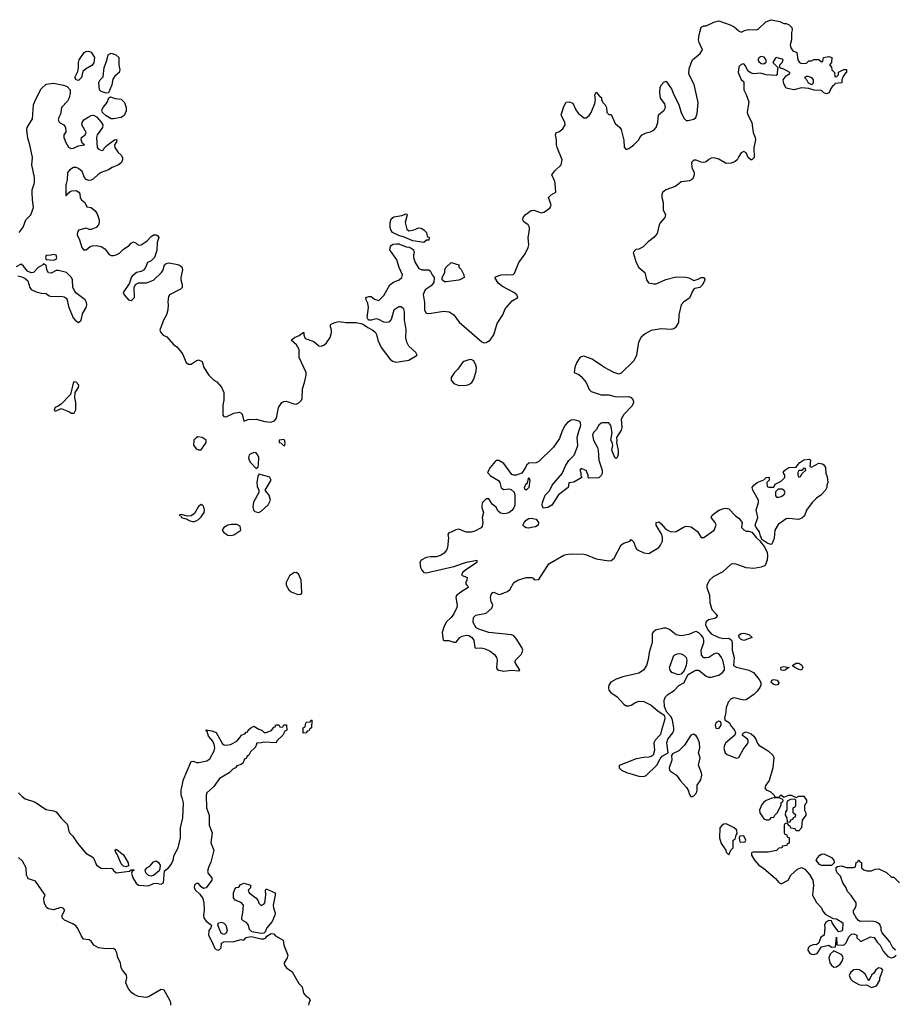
# Model space of a CAD drawing. Header units: inches. Extents: x 2106670 to 2322961, y 36024 to 224899.
# Tile 141 of 256: x 2245339 to 2252334, y 113438 to 121311. Entities that reach past the tile are written whole.
import ezdxf

# ---------------------------------------------------------------- set-up
doc = ezdxf.new("R2010")
doc.units = ezdxf.units.IN
doc.header["$MEASUREMENT"] = 0
for name, color, linetype in [('C2141', 7, 'Continuous'), ('C2142', 7, 'Continuous'), ('C2151', 7, 'Continuous'), ('C2152', 7, 'Continuous')]:
    doc.layers.add(name, color=color, linetype=linetype)

msp = doc.modelspace()

# ---------------------------------------------------------------- linework, layer by layer
at = {"layer": 'C2141', "color": 5}
for points, elevation in [([(2245333.2, 119610), (2245366.5, 119653.5), (2245388, 119710), (2245428.7, 119751.3), (2245449.8, 119810), (2245440.7, 119870), (2245438, 119930), (2245439.4, 119950), (2245453.4, 120000)], 40), ([(2245710.3, 120000), (2245708, 119990), (2245706.4, 119906.4), (2245710, 119902), (2245720.2, 119919.8), (2245741.6, 119938.4), (2245755.9, 119944.1), (2245790, 119945.5), (2245812.4, 119932.4), (2245818.8, 119918.8), (2245822.4, 119890), (2245833.4, 119870), (2245859.1, 119850), (2245876, 119816), (2245910, 119808.5), (2245942.7, 119782.7), (2245957.7, 119757.7), (2245973.4, 119710), (2245975.2, 119690), (2245969, 119670), (2245950, 119648.8), (2245910, 119633.3), (2245894.2, 119634.2), (2245870, 119644), (2245810, 119628), (2245801, 119610), (2245798, 119590), (2245818, 119550), (2245836, 119490), (2245850, 119471.3), (2245870, 119471), (2245903.6, 119496.4), (2245918, 119502), (2245950, 119504.9), (2245990, 119498.5), (2246018.6, 119478.6), (2246053.2, 119433.2), (2246070, 119425.5), (2246090, 119426.4), (2246110, 119430.4), (2246135.8, 119444.2), (2246170, 119476.4), (2246214.5, 119505.5), (2246230, 119524.7), (2246250, 119536), (2246270, 119524.7), (2246287.5, 119507.5), (2246310, 119510.8), (2246358, 119542), (2246390, 119578), (2246408, 119590), (2246431.1, 119591.1), (2246443.6, 119583.6), (2246451.3, 119570), (2246437.3, 119530), (2246434.4, 119465.6), (2246418, 119410), (2246390, 119384), (2246362, 119370), (2246344.7, 119330), (2246330, 119308.7), (2246310, 119299), (2246272, 119290), (2246239.1, 119260.9), (2246230, 119248.7), (2246215.8, 119204.2), (2246167.3, 119130), (2246174.8, 119110), (2246210, 119070.8), (2246230, 119066), (2246239, 119070), (2246256.2, 119090), (2246253, 119170), (2246264.9, 119195.1), (2246290, 119208.5), (2246352, 119208), (2246410, 119227.3), (2246472.3, 119290), (2246486.6, 119310), (2246497.2, 119350), (2246510, 119362.8), (2246530, 119367.7), (2246590, 119356.4), (2246611, 119350), (2246634.4, 119334.4), (2246642, 119310), (2246628, 119250), (2246628, 119230), (2246638.8, 119190), (2246638, 119170), (2246623.5, 119156.5), (2246538, 119110), (2246530, 119098), (2246524, 119056), (2246527.3, 119030), (2246524, 118990), (2246513, 118950), (2246490, 118909.2), (2246459.1, 118830), (2246467.3, 118810), (2246487.3, 118790), (2246515.2, 118775.2), (2246570, 118713), (2246594.7, 118694.7), (2246623.4, 118663.4), (2246640.3, 118640.3), (2246670, 118571), (2246690, 118558), (2246710, 118558), (2246750, 118584.7), (2246770, 118592), (2246796.9, 118576.9), (2246811, 118530), (2246851.3, 118470), (2246892, 118430), (2246914.8, 118414.8), (2246953.7, 118373.7), (2246970.5, 118330.5), (2246970.4, 118270), (2246962.8, 118230), (2246962.8, 118150), (2246970, 118138), (2246990, 118136.3), (2247050, 118164.4), (2247094.2, 118174.2), (2247108.4, 118168.4), (2247116.7, 118156.7), (2247130, 118102), (2247164.7, 118115.3), (2247230, 118117.3), (2247298, 118098), (2247347.3, 118092.7), (2247375.6, 118104.4), (2247393.8, 118126.2), (2247409.7, 118210), (2247434.5, 118250), (2247450, 118259.5), (2247470, 118260.3), (2247530, 118239.1), (2247550, 118236.3), (2247571.7, 118248.3), (2247591.5, 118268.5), (2247598, 118282), (2247599.3, 118360.7), (2247617.2, 118410), (2247629.3, 118470), (2247629.2, 118490), (2247575.1, 118610), (2247574.2, 118674.2), (2247551.9, 118711.9), (2247508.7, 118750), (2247535.3, 118770), (2247573.6, 118786.4), (2247606, 118810), (2247611.3, 118810), (2247611.6, 118791.6), (2247622.8, 118762.8), (2247690, 118738), (2247730, 118704.7), (2247750, 118700.7), (2247770, 118708), (2247793.6, 118726.4), (2247822, 118770), (2247833.2, 118810), (2247833.2, 118830), (2247825.6, 118854.4), (2247825.2, 118870), (2247830, 118876), (2247858, 118890), (2247890, 118898.8), (2247950, 118890.6), (2248030.7, 118890.7), (2248079.6, 118879.6), (2248122, 118850), (2248162, 118830), (2248184.7, 118810), (2248193.2, 118793.2), (2248203, 118750), (2248230.4, 118690), (2248298.4, 118598.4), (2248320.4, 118580.4), (2248350, 118573.4), (2248450, 118587.7), (2248518, 118630), (2248508, 118650), (2248450, 118702), (2248433.8, 118733.8), (2248427.5, 118767.5), (2248429.6, 118830.4), (2248416.9, 118910), (2248414.9, 118974.9), (2248410, 118995.3), (2248390, 119014), (2248370, 119015.3), (2248330.5, 118989.5), (2248310, 118915.3), (2248290, 118893.2), (2248270, 118889.2), (2248250, 118893.2), (2248210, 118914), (2248190, 118919), (2248150, 118908.7), (2248128, 118908), (2248118, 118930), (2248129.5, 119010), (2248123.7, 119043.7), (2248109, 119070), (2248106, 119090), (2248130, 119098), (2248150, 119098), (2248176.9, 119076.9), (2248210, 119064.7), (2248250, 119104.7), (2248298, 119190), (2248328.2, 119211.8), (2248373.2, 119230), (2248396, 119250), (2248400.9, 119270), (2248373.6, 119330), (2248353.6, 119390), (2248299.6, 119470), (2248303.1, 119496.9), (2248311.4, 119508.6), (2248324.7, 119515.3), (2248350, 119520.3), (2248370, 119518.9), (2248430, 119495.8), (2248453.4, 119493.4), (2248478, 119478), (2248487.3, 119470), (2248494, 119450), (2248487.3, 119430), (2248487.3, 119410), (2248500.7, 119370), (2248530, 119322.8), (2248554, 119310), (2248612, 119310), (2248622.8, 119302.8), (2248638, 119270), (2248654, 119250), (2248652, 119210), (2248630, 119182), (2248582, 119150), (2248566.4, 119113.6), (2248577.3, 119050), (2248576, 118990), (2248587.1, 118967.1), (2248602.8, 118962.8), (2248630, 118964), (2248730, 118979.3), (2248774.6, 118974.6), (2248810.4, 118950.4), (2248852.8, 118892.8), (2249035.2, 118735.2), (2249050, 118728), (2249070, 118730.5), (2249100.9, 118750), (2249129.7, 118790.3), (2249157.8, 118882.2), (2249201.7, 118950), (2249220.3, 118999.7), (2249278, 119062), (2249322.7, 119090), (2249314.5, 119110), (2249290, 119129.4), (2249199, 119179), (2249164.1, 119204.1), (2249138, 119250), (2249144, 119256), (2249189, 119271), (2249230, 119274.8), (2249270, 119270.8), (2249285.2, 119274.8), (2249295.5, 119284.5), (2249329.6, 119370), (2249381.6, 119438.4), (2249406.3, 119490), (2249409.7, 119510), (2249404.7, 119570), (2249416.2, 119630), (2249415.1, 119650), (2249405.2, 119670), (2249370, 119695.3), (2249362.7, 119710), (2249366, 119730), (2249381.2, 119750), (2249430, 119784.9), (2249450, 119787.3), (2249510, 119768), (2249530, 119773.4), (2249559, 119790), (2249581.2, 119810), (2249589.2, 119830), (2249568.7, 119890), (2249590, 119912), (2249627.3, 119932.7), (2249620, 120000)], 40), ([(2245323.4, 119263.4), (2245355.6, 119255.6), (2245382.5, 119242.5), (2245403.4, 119223.4), (2245420.5, 119170), (2245430, 119154.8), (2245470, 119134.9), (2245510, 119124.9), (2245550, 119122.8), (2245570, 119106), (2245590, 119098.8), (2245670, 119100.4), (2245695.1, 119095.1), (2245710, 119084), (2245718.4, 119070), (2245730, 119018), (2245766.3, 118926.3), (2245784.8, 118904.8), (2245810, 118890.4), (2245830, 118907.7), (2245840.4, 118959.6), (2245871.6, 119010), (2245876.9, 119030), (2245873.6, 119050), (2245862, 119070), (2245787.6, 119127.6), (2245779.5, 119139.5), (2245764, 119170), (2245759.7, 119230), (2245753.3, 119250), (2245712.3, 119290), (2245650, 119307), (2245630, 119304.5), (2245590, 119284.5), (2245570, 119287), (2245554.5, 119310), (2245549.2, 119349.2), (2245530, 119359), (2245522.8, 119350), (2245487, 119330), (2245450, 119289.2), (2245430, 119286.6), (2245401.1, 119301.1), (2245370, 119341.2), (2245350, 119356), (2245310, 119335.6)], 40), ([(2250000, 118541.4), (2249916.9, 118596.9), (2249850, 118619.5), (2249830, 118615.3), (2249816.3, 118603.7), (2249792.5, 118567.5), (2249777.3, 118530), (2249772, 118490), (2249810, 118474), (2249830, 118458.8), (2249870.4, 118410), (2249893, 118353), (2249910, 118339.5), (2249990, 118310.4), (2250000, 118310.7)], 40), ([(2250000, 118086.5), (2249990, 118084), (2249970, 118068.7), (2249947.9, 118032.1), (2249926.8, 118010), (2249920.7, 117990), (2249927.9, 117947.9), (2249958.8, 117890), (2249964, 117870), (2249971, 117790), (2249998, 117710), (2249996.9, 117683.1), (2249990, 117666), (2249970, 117648), (2249890, 117646), (2249886, 117650), (2249886, 117670), (2249870, 117706), (2249830, 117722), (2249818, 117710), (2249826, 117690), (2249826, 117666), (2249834, 117650), (2249770, 117614), (2249731.6, 117608.4), (2249726, 117570), (2249647.9, 117512.1), (2249594.8, 117430), (2249562, 117410), (2249526.3, 117406.3), (2249517.2, 117430), (2249519.3, 117450), (2249541.2, 117510), (2249575.5, 117544.5), (2249597.2, 117590), (2249678.3, 117681.7), (2249707.3, 117750), (2249730, 117787.3), (2249773.6, 117830), (2249796, 117890), (2249801.2, 117910), (2249796, 117970), (2249812, 118030), (2249822, 118050), (2249826.6, 118070), (2249824.1, 118084.1), (2249817.2, 118097.2), (2249803.3, 118103.3), (2249770, 118111.8), (2249750, 118109.4), (2249718.8, 118090), (2249702, 118070), (2249677.3, 118022.7), (2249656.5, 117963.5), (2249606.7, 117893.3), (2249490, 117777.2), (2249468.4, 117768.4), (2249410, 117766), (2249391.6, 117748.4), (2249384.7, 117730), (2249354, 117686), (2249310, 117669.2), (2249290, 117669), (2249275.5, 117675.5), (2249210, 117762.7), (2249170, 117786.6), (2249150, 117786), (2249140.9, 117779.1), (2249100.5, 117730), (2249081, 117690), (2249103.1, 117663.1), (2249166.7, 117626.7), (2249178.4, 117610), (2249190, 117566.8), (2249210, 117555.5), (2249250, 117560.4), (2249270, 117555.5), (2249293.7, 117533.7), (2249298.4, 117510), (2249299.3, 117430), (2249291.6, 117408.4), (2249274.6, 117385.4), (2249250, 117368.6), (2249230, 117362), (2249210, 117359.7), (2249184.4, 117364.4), (2249163.6, 117383.6), (2249150, 117413.2), (2249117, 117437), (2249090, 117479), (2249070, 117479), (2249039.3, 117450), (2249034, 117430), (2249035.3, 117410), (2249047.7, 117370), (2249038, 117330), (2249044, 117290), (2249038, 117262), (2249030, 117248.7), (2248978.5, 117221.5), (2248950, 117213.1), (2248910, 117212.8), (2248850, 117237.6), (2248827.5, 117232.5), (2248790, 117213), (2248770.7, 117209.3), (2248764, 117196), (2248768.7, 117168.7), (2248761.3, 117090), (2248753.1, 117070), (2248734.3, 117045.7), (2248710, 117028.3), (2248670, 117015.4), (2248623.7, 117016.3), (2248590, 117011.8), (2248550.8, 116990), (2248538.8, 116970), (2248544.9, 116930), (2248554, 116910), (2248570, 116890.8), (2248590, 116888.1), (2248810, 116939.5), (2248912.4, 116972.4), (2248994, 116990), (2248994, 116970), (2248903, 116910), (2248880.7, 116890), (2248872, 116870), (2248918, 116850), (2248916, 116830), (2248905.4, 116805.4), (2248911.1, 116791.1), (2248922, 116782), (2248924.7, 116770), (2248865.5, 116734.5), (2248833.4, 116706.6), (2248826.4, 116690), (2248836.3, 116630), (2248834, 116610), (2248810, 116561.2), (2248788.6, 116531.4), (2248750, 116493.2), (2248730, 116454), (2248717.6, 116410), (2248724.7, 116350), (2248730, 116346), (2248770, 116346.8), (2248810, 116334.8), (2248830, 116334.8), (2248859.5, 116370), (2248877, 116383), (2248910, 116390.4), (2248930, 116386.4), (2248953.4, 116373.4), (2248970.3, 116350.3), (2248978, 116290), (2248984.9, 116284.9), (2249030, 116287.6), (2249061.5, 116281.5), (2249101.5, 116261.5), (2249135.8, 116235.8), (2249152.7, 116210), (2249157.1, 116190), (2249150.8, 116130), (2249158, 116118), (2249171.3, 116110), (2249210, 116101.3), (2249270, 116110.6), (2249330, 116104.7), (2249338, 116110), (2249300.9, 116170), (2249303.7, 116190), (2249350, 116234.8), (2249358.4, 116250), (2249362, 116270), (2249354.5, 116290), (2249310, 116364), (2249290, 116384), (2249271.9, 116391.9), (2249090, 116412.3), (2249010, 116437.2), (2248989.6, 116449.6), (2248966.6, 116490), (2248969.2, 116530.8), (2248988, 116550), (2249070, 116564.7), (2249115.5, 116604.5), (2249124, 116630), (2249110, 116658), (2249104.5, 116690), (2249110, 116716), (2249124, 116730), (2249130, 116733), (2249170, 116716.3), (2249183.2, 116716.8), (2249240.9, 116739.1), (2249261.5, 116758.5), (2249290, 116810.7), (2249322, 116830), (2249388, 116850), (2249434, 116850), (2249445.4, 116845.4), (2249452.7, 116832.7), (2249490, 116834), (2249570, 116960.7), (2249690, 117028.5), (2249710, 117034.9), (2249750, 117040.3), (2249850, 117036.9), (2249873, 117033), (2249950, 117000.3), (2250000, 116992.6)], 40), ([(2245330, 115130.2), (2245358.6, 115098.6), (2245382.2, 115082.2), (2245457.7, 115057.7), (2245550, 114996.4), (2245610, 114985.5), (2245630, 114976.3), (2245670, 114926.8), (2245718.2, 114878.2), (2245724.4, 114864.4), (2245727.9, 114830), (2245736.5, 114810), (2245763.2, 114783.2), (2245797.3, 114730), (2245866.9, 114646.9), (2245918, 114618), (2245928, 114608), (2245954, 114550), (2245990, 114526.7), (2246010, 114523.1), (2246070, 114527.7), (2246081.4, 114521.4), (2246090, 114506.8), (2246110, 114488.4), (2246218, 114502), (2246230, 114514), (2246250, 114514), (2246254, 114510), (2246238, 114502), (2246234, 114486), (2246242.8, 114450), (2246270, 114406), (2246290, 114391.3), (2246370, 114384.7), (2246410, 114404.7), (2246430, 114406), (2246470, 114398), (2246488, 114410), (2246496, 114504), (2246530, 114530.6), (2246550, 114556.3), (2246565.1, 114590), (2246573, 114630), (2246605.6, 114690), (2246624.2, 114770), (2246625.1, 114850), (2246643.5, 114930), (2246647.6, 115050), (2246642, 115082), (2246629.6, 115110), (2246629.7, 115150), (2246650, 115236), (2246706.9, 115373.1), (2246710, 115378.8), (2246730, 115382.8), (2246752.3, 115372.3), (2246770.4, 115370.4), (2246836.2, 115383.8), (2246859.8, 115400.2), (2246894.7, 115465.3), (2246900.5, 115490), (2246894.9, 115514.9), (2246882.4, 115542.4), (2246850, 115582), (2246839, 115619), (2246827.3, 115632.7), (2246875.3, 115624.7), (2246910, 115610.6), (2246960.8, 115520.8), (2246973.1, 115513.1), (2246990, 115510.3), (2247023.5, 115516.5), (2247076.5, 115543.5), (2247103.7, 115576.3), (2247110, 115591), (2247138, 115602), (2247150, 115614), (2247162, 115618), (2247166, 115630), (2247186, 115650), (2247210, 115662), (2247250, 115638), (2247274, 115630), (2247292.7, 115612.7), (2247310, 115612), (2247353.6, 115626.4), (2247370, 115654), (2247382, 115658), (2247388.4, 115671.6), (2247411.6, 115671.6), (2247418, 115658), (2247430, 115654), (2247442, 115658), (2247450, 115674), (2247472.7, 115672.7), (2247474, 115630), (2247458, 115622), (2247442, 115590), (2247395.3, 115544.7), (2247390, 115529), (2247290, 115535.3), (2247269, 115529), (2247232.7, 115527.3), (2247232.7, 115512.7), (2247218, 115490), (2247183.5, 115456.5), (2247170.4, 115430), (2247159.1, 115420.9), (2247150, 115404), (2247139.6, 115400.4), (2247130.7, 115389.3), (2247124.7, 115370), (2247110, 115355.3), (2247074.8, 115345.2), (2247064.7, 115330), (2247042.5, 115317.5), (2247014.8, 115290), (2246937.1, 115242.9), (2246890, 115179.3), (2246836.3, 115130), (2246830.5, 115110), (2246832.7, 115010), (2246852.7, 114950), (2246853.4, 114870), (2246877.6, 114810), (2246868.2, 114730), (2246890.4, 114670), (2246866.2, 114573.8), (2246847.5, 114532.5), (2246841.7, 114501.7), (2246844.8, 114484.8), (2246874.8, 114450), (2246876, 114430), (2246830, 114369), (2246810, 114364), (2246790, 114377.2), (2246770, 114402.7), (2246750, 114404.5), (2246737.1, 114390), (2246734.4, 114370), (2246744.4, 114350), (2246779, 114319), (2246804.4, 114284.4), (2246812.2, 114250), (2246814.9, 114190), (2246808.8, 114150), (2246810.5, 114130), (2246830, 114102), (2246872, 114070), (2246866.8, 114050), (2246852.4, 114027.6), (2246849.1, 113990), (2246880.5, 113930), (2246895.5, 113890), (2246910, 113875.5), (2246930, 113870.8), (2246949.2, 113890), (2246953.6, 113926.4), (2246970, 113938), (2247050, 113941), (2247110, 113956), (2247130, 113952), (2247150, 113971), (2247190, 113981), (2247270, 113961), (2247290, 113961), (2247308, 113970), (2247316.4, 113983.6), (2247350, 114004.7), (2247370, 114001), (2247384.4, 113984.4), (2247444.7, 113950), (2247451, 113910), (2247482.8, 113830), (2247479.1, 113810), (2247453.7, 113770), (2247455.3, 113750), (2247472.2, 113730), (2247518.4, 113698.4), (2247570, 113605.5), (2247598.7, 113578.7), (2247607.9, 113527.9), (2247626.6, 113506.6), (2247650.8, 113490), (2247660.7, 113470), (2247650, 113446), (2247649.1, 113430)], 20), ([(2246547.8, 113430), (2246547.8, 113450), (2246540.5, 113470), (2246494.7, 113550), (2246490, 113554.3), (2246470, 113555.1), (2246370, 113497.4), (2246350, 113493), (2246290, 113501.3), (2246255.5, 113515.5), (2246235.8, 113530), (2246210, 113560.5), (2246194.7, 113590), (2246188.5, 113610), (2246195.4, 113650), (2246192.2, 113670), (2246159.7, 113710), (2246150, 113729.5), (2246145.4, 113770), (2246124.7, 113810), (2246115.4, 113850), (2246105.6, 113870), (2246090, 113884.2), (2246030, 113881.2), (2245969.9, 113889.9), (2245931.3, 113910), (2245910, 113942), (2245894, 113954), (2245850, 113959.7), (2245830, 113987), (2245804.4, 114044.4), (2245790, 114063.6), (2245762.6, 114082.6), (2245697.2, 114110), (2245679.3, 114130), (2245679.3, 114150), (2245699.5, 114190), (2245687.2, 114207.2), (2245667.1, 114212.9), (2245610, 114193.6), (2245570, 114200.7), (2245556, 114210), (2245534, 114250), (2245532.3, 114287.7), (2245542, 114310), (2245538, 114318), (2245464, 114424), (2245410, 114441.2), (2245402.7, 114450), (2245391.9, 114471.9), (2245391.6, 114530), (2245362.3, 114582.3), (2245330, 114611.1)], 20)]:
    msp.add_lwpolyline(points, dxfattribs=dict(at, elevation=elevation))
for points, elevation in [([(2248450, 119622), (2248490, 119630.7), (2248530, 119646), (2248550, 119644.7), (2248570, 119632), (2248592, 119610), (2248598, 119578), (2248614, 119570), (2248610, 119548), (2248592.7, 119547.3), (2248570, 119529.4), (2248483.9, 119543.9), (2248413.2, 119573.2), (2248370, 119585.1), (2248320.9, 119610), (2248305.6, 119630), (2248301.6, 119650), (2248302, 119690), (2248310, 119718), (2248330, 119736), (2248394.6, 119745.4), (2248430, 119758), (2248436, 119756), (2248438, 119750), (2248421, 119690), (2248436, 119636)], 40), ([(2245606.8, 119433.2), (2245587.3, 119427.3), (2245550, 119426), (2245544.7, 119410), (2245550, 119394), (2245610, 119387.3), (2245630, 119396), (2245637, 119410), (2245630, 119428.7)], 40), ([(2248750, 119214), (2248735.3, 119215.3), (2248718, 119230), (2248718, 119250), (2248738, 119290), (2248738, 119310), (2248748, 119330), (2248789.4, 119370.6), (2248851.3, 119350), (2248852, 119332), (2248870, 119314), (2248892, 119270), (2248894, 119250), (2248870, 119235.3), (2248850, 119229.2)], 40), ([(2248950, 118593.2), (2248930, 118592.7), (2248890, 118579.3), (2248878.8, 118570), (2248843.4, 118516.6), (2248816.3, 118490), (2248790.7, 118450), (2248788.2, 118428.2), (2248810, 118402.8), (2248850, 118387.3), (2248910, 118388.2), (2248930, 118394), (2248956, 118410), (2248970, 118438), (2248990, 118502), (2248991.3, 118530), (2248986.6, 118550), (2248970, 118584)], 40), ([(2245770, 118415.3), (2245746, 118314), (2245670, 118238), (2245642, 118218), (2245622, 118210), (2245614, 118190), (2245623.6, 118183.6), (2245630, 118184.7), (2245670, 118202), (2245736, 118176), (2245750, 118164.7), (2245770, 118164.7), (2245778, 118170), (2245787.3, 118192.7), (2245788.7, 118250), (2245779, 118290), (2245782, 118330), (2245808.7, 118370), (2245811.8, 118390), (2245790, 118414)], 40), ([(2246764, 117976), (2246750, 117969), (2246731, 117950), (2246727.7, 117910), (2246750, 117878.8), (2246770, 117870.8), (2246790, 117871.3), (2246828.7, 117930), (2246828.7, 117950), (2246798, 117970)], 40), ([(2247450, 117955.3), (2247414, 117950), (2247414, 117930), (2247426.8, 117926.8), (2247450, 117904.7), (2247458, 117910), (2247462, 117930), (2247455.3, 117950)], 40), ([(2247210, 117849.6), (2247182, 117838), (2247174.9, 117830), (2247168.7, 117808.7), (2247172.7, 117790), (2247185.5, 117770), (2247230, 117722), (2247244.7, 117735.3), (2247249.5, 117750.5), (2247251.1, 117810), (2247244.2, 117830), (2247230, 117847.3)], 40), ([(2247250, 117678), (2247242.5, 117657.5), (2247235.8, 117610), (2247239, 117579), (2247251.3, 117550), (2247251.3, 117530), (2247208, 117452), (2247204.5, 117415.5), (2247208, 117388), (2247218.8, 117378.8), (2247250, 117370.8), (2247270, 117381), (2247326.8, 117433.2), (2247345.2, 117470), (2247334, 117510), (2247314, 117530), (2247302, 117550), (2247348.7, 117630), (2247339, 117650), (2247330, 117657.2)], 40), ([(2249390, 117549.2), (2249378, 117558), (2249375.3, 117570), (2249390, 117602), (2249396.4, 117603.6), (2249410, 117651.3), (2249418, 117630), (2249410.7, 117570)], 40), ([(2246790, 117435.3), (2246770, 117419), (2246736.2, 117363.8), (2246710, 117344), (2246680.2, 117340.2), (2246630, 117355.3), (2246614, 117350), (2246625.4, 117345.4), (2246632, 117330), (2246678, 117318), (2246693.6, 117306.4), (2246730, 117296), (2246750, 117302.8), (2246770, 117314.8), (2246790, 117334.8), (2246814.5, 117370), (2246818, 117390), (2246812.3, 117412.3), (2246805.2, 117425.2)], 40), ([(2249410, 117245.1), (2249390, 117247), (2249374.8, 117254.8), (2249362.7, 117270), (2249372.3, 117290), (2249389.5, 117310), (2249410, 117321.6), (2249430, 117324.9), (2249470, 117318), (2249486.8, 117290), (2249486, 117270), (2249463.4, 117256.6), (2249430, 117249.5)], 40), ([(2247030, 117276), (2247002, 117270), (2246971.3, 117250), (2246958, 117230), (2246971.3, 117210), (2247002, 117190), (2247030, 117186.8), (2247050, 117191.3), (2247106, 117230), (2247102, 117262), (2247075.3, 117275.3)], 40), ([(2247552, 116890), (2247530, 116889.3), (2247496.8, 116863.2), (2247470.7, 116810), (2247470.7, 116790), (2247490, 116751), (2247510, 116736.3), (2247564, 116716), (2247590, 116718.8), (2247594.7, 116730), (2247589.6, 116830), (2247570, 116875.6)], 40), ([(2247606, 115606), (2247606, 115650), (2247622, 115658), (2247626, 115690), (2247630, 115694), (2247662, 115698), (2247670, 115714), (2247674, 115710), (2247672, 115650), (2247658, 115642), (2247650, 115626), (2247638, 115622), (2247630, 115608)], 20), ([(2246190, 114538), (2246170, 114542), (2246150, 114562), (2246118.4, 114638.4), (2246108.7, 114651.3), (2246102, 114670), (2246105.2, 114674.8), (2246110, 114678), (2246130, 114666), (2246170, 114633), (2246206, 114570), (2246210, 114546)], 20), ([(2246390, 114462), (2246369.1, 114469.1), (2246348, 114490), (2246342, 114510), (2246355.3, 114530), (2246378.3, 114541.7), (2246410, 114578), (2246430, 114584.7), (2246450, 114572), (2246461, 114550), (2246459.8, 114520.2), (2246454.4, 114505.6), (2246410, 114468.7)], 20), ([(2247270, 114228.4), (2247290, 114238.8), (2247299.3, 114250), (2247306.6, 114310), (2247304, 114350), (2247310, 114362), (2247382, 114330), (2247382, 114310), (2247366, 114230), (2247367.3, 114210), (2247380.7, 114170), (2247379.1, 114150), (2247358.8, 114101.2), (2247316, 114050), (2247302, 114018), (2247290, 114008), (2247270, 114004), (2247196.5, 114016.5), (2247175.9, 114035.9), (2247167.8, 114070), (2247153.1, 114093.1), (2247124.8, 114104.8), (2247116, 114116), (2247114.5, 114130), (2247124.5, 114170), (2247129, 114230), (2247110, 114253.2), (2247062, 114270), (2247049, 114290), (2247048.7, 114330), (2247060.4, 114359.6), (2247070, 114372), (2247090, 114374), (2247104, 114396), (2247134, 114406), (2247184.7, 114390), (2247184.7, 114370), (2247166, 114350), (2247174, 114330), (2247228.2, 114290), (2247243.1, 114270), (2247250, 114246)], 20), ([(2246970, 113995.3), (2246950, 114008), (2246922, 114070), (2246929.3, 114090.7), (2246953.7, 114093.7), (2246970, 114086), (2246986, 114070), (2246998.8, 114030), (2246990, 114008)], 20)]:
    msp.add_lwpolyline(points, close=True, dxfattribs=dict(at, elevation=elevation))
at = {"layer": 'C2142', "color": 5, "elevation": 40}
for points in [[(2245810, 120824.5), (2245790, 120829.5), (2245779.5, 120850), (2245804.2, 120895.8), (2245809.7, 120930), (2245808.2, 120970), (2245814, 120990), (2245855.1, 121050), (2245870, 121057.4), (2245890, 121059.6), (2245910, 121052.6), (2245936.1, 121010), (2245932.4, 120967.6), (2245915.2, 120944.8), (2245864, 120916), (2245843.1, 120896.9), (2245831.9, 120848.1)], [(2246030, 120723.7), (2245990, 120736.2), (2245977.6, 120750), (2245972.1, 120807.9), (2245981.2, 120830), (2246005.6, 120854.4), (2246014.7, 120930), (2246034.9, 120985.1), (2246045.1, 121030), (2246070, 121044.9), (2246106.8, 121030), (2246130.5, 121010), (2246130.7, 120950.7), (2246139.1, 120910), (2246134.4, 120890), (2246099.3, 120860.7), (2246084, 120836), (2246075.3, 120790), (2246050, 120726)], [(2246090, 120517.6), (2246070, 120518.7), (2246030, 120542.4), (2246001.6, 120570), (2245995.6, 120590), (2246005.1, 120610), (2246038.4, 120650), (2246052.9, 120687.1), (2246065.2, 120694.8), (2246102, 120682), (2246150, 120675.3), (2246175.8, 120650), (2246188.9, 120610), (2246190, 120582), (2246174.6, 120545.4), (2246150, 120529.7)]]:
    msp.add_lwpolyline(points, close=True, dxfattribs=at)
for points in [[(2245453.4, 120000), (2245456.2, 120010), (2245456.8, 120050), (2245436, 120150), (2245440.7, 120210), (2245420.7, 120310), (2245403.3, 120363.3), (2245395.1, 120430), (2245398, 120450), (2245441.3, 120518.7), (2245449.2, 120630), (2245465.2, 120670), (2245510, 120757.3), (2245550, 120796.3), (2245610, 120804.2), (2245690, 120788.5), (2245717.8, 120777.8), (2245742, 120750), (2245743.4, 120723.4), (2245734.4, 120685.6), (2245720.4, 120659.6), (2245673.4, 120610), (2245664.4, 120555.6), (2245650.7, 120530), (2245646, 120510), (2245656, 120490), (2245690.4, 120470.4), (2245704, 120450), (2245706.4, 120413.6), (2245692, 120390), (2245691.3, 120370), (2245707.3, 120330), (2245730, 120291), (2245750, 120282), (2245770, 120284.9), (2245810, 120304), (2245858, 120310), (2245841.2, 120321.2), (2245829.1, 120350.9), (2245834, 120370), (2245861.2, 120390), (2245871.6, 120410), (2245835.1, 120470), (2245838, 120490), (2245852.7, 120510), (2245886.8, 120533.2), (2245910, 120546), (2245930, 120548.8), (2245954.1, 120534.1), (2245991.2, 120491.2), (2246002.6, 120470), (2246000.3, 120450), (2245959.5, 120390), (2245953, 120370), (2245957.3, 120290), (2245970, 120274.8), (2245995.5, 120264.5), (2246009.1, 120270.9), (2246015.1, 120284.9), (2246034.5, 120305.5), (2246098, 120350), (2246110, 120353.4), (2246114.8, 120350), (2246113.7, 120333.7), (2246097.3, 120310), (2246099.3, 120290), (2246127, 120250), (2246150, 120228.4), (2246160.2, 120210), (2246162, 120190), (2246154, 120170), (2246130, 120151.1), (2246078.8, 120130), (2246048.3, 120111.7), (2245990, 120089.8), (2245966.1, 120073.9), (2245930, 120038.9), (2245910, 120027.1), (2245890, 120026.3), (2245870, 120034.5), (2245857.6, 120050), (2245837.8, 120097.8), (2245810, 120120.4), (2245790, 120129.7), (2245770, 120129.6), (2245740.7, 120110), (2245722, 120090), (2245717.1, 120030), (2245710.3, 120000)], [(2249620, 120000), (2249618, 120018), (2249595.3, 120070), (2249618, 120102), (2249669, 120150), (2249676, 120190), (2249637, 120290), (2249632.3, 120310), (2249632.7, 120350), (2249624, 120390), (2249628.7, 120410), (2249650, 120415.5), (2249682.7, 120437.3), (2249700.9, 120470), (2249699.3, 120490), (2249669.4, 120550), (2249690, 120618), (2249710, 120650.8), (2249734.4, 120654.4), (2249762.8, 120642.8), (2249786.8, 120590), (2249804.7, 120564.7), (2249850, 120526.8), (2249870, 120527.3), (2249893.6, 120546.4), (2249909.4, 120570), (2249938.6, 120641.4), (2249944, 120670), (2249938, 120710), (2249950, 120732), (2249978, 120698), (2249992, 120690), (2249992.7, 120672.7), (2250000, 120654.9)]]:
    msp.add_lwpolyline(points, dxfattribs=at)
at = {"layer": 'C2151', "color": 5, "elevation": 40}
for points in [[(2250611.3, 120000), (2250582, 119978), (2250506, 119950), (2250480.5, 119930), (2250473, 119910), (2250473, 119890), (2250484, 119850), (2250484, 119790), (2250504.9, 119750), (2250499.1, 119730), (2250462.4, 119690), (2250452.2, 119670), (2250438.2, 119601.8), (2250411.3, 119568.7), (2250364.8, 119535.2), (2250325.2, 119494.8), (2250290, 119477.2), (2250266.8, 119473.2), (2250246, 119450), (2250268.5, 119368.5), (2250290, 119331), (2250338, 119290), (2250351.3, 119230), (2250367.5, 119207.5), (2250410, 119199.1), (2250430, 119200.5), (2250506.4, 119233.6), (2250590, 119254), (2250670, 119253.7), (2250690, 119248), (2250730, 119226), (2250763.7, 119236.3), (2250788, 119250), (2250814, 119250), (2250818, 119230), (2250798.8, 119190), (2250778, 119170), (2250738.8, 119161.2), (2250730, 119155.3), (2250718.5, 119141.5), (2250694.7, 119085.3), (2250650, 119056.2), (2250630, 119032.3), (2250610.4, 118950.4), (2250606.8, 118890), (2250584.7, 118850), (2250570, 118839), (2250550, 118833.2), (2250470, 118838.4), (2250390, 118824.7), (2250341.3, 118798.7), (2250308.1, 118771.9), (2250287.1, 118732.9), (2250271.7, 118630), (2250250, 118582.7), (2250150, 118483.7), (2250130, 118478), (2250090, 118489.6), (2250017, 118530), (2250000, 118541.4)], [(2250000, 118310.7), (2250050, 118312.2), (2250110, 118295.3), (2250210, 118297.3), (2250230, 118290.8), (2250246, 118270), (2250247.3, 118250), (2250235.9, 118224.1), (2250170, 118155.3), (2250150, 118118), (2250154.4, 118050), (2250150.4, 118029.6), (2250111, 117970), (2250114.8, 117950), (2250111, 117930), (2250125.4, 117865.4), (2250125.4, 117834.6), (2250118, 117810), (2250110, 117802), (2250098, 117810), (2250074, 117870), (2250082, 117910), (2250078, 117930), (2250065.2, 117950), (2250077.2, 118010), (2250066.3, 118066.3), (2250050, 118088.7), (2250010, 118089), (2250000, 118086.5)], [(2250000, 116992.6), (2250050, 116984.9), (2250070, 116987.7), (2250094.3, 117005.7), (2250150, 117110.8), (2250170, 117126), (2250219, 117141), (2250230, 117154), (2250250, 117134), (2250259.8, 117099.8), (2250274.8, 117074.8), (2250330, 117047.3), (2250370, 117044), (2250450, 117090.7), (2250464.5, 117110), (2250478.7, 117141.3), (2250480.7, 117170), (2250475.3, 117195.3), (2250430, 117268.7), (2250430, 117291.3), (2250450, 117296), (2250470, 117281), (2250502, 117242), (2250525.5, 117225.5), (2250550, 117216.4), (2250590, 117219.5), (2250647.5, 117252.5), (2250670, 117260.3), (2250710, 117255.3), (2250758.8, 117218.8), (2250790, 117172), (2250810, 117171.3), (2250893.2, 117230), (2250909, 117270), (2250902, 117290), (2250869.3, 117330), (2250877.2, 117350), (2250930, 117390.4), (2250970, 117402), (2250990, 117404), (2251010, 117399.1), (2251064.4, 117344.4), (2251090, 117326), (2251116, 117290), (2251112, 117250), (2251130, 117232), (2251150, 117222), (2251170, 117222), (2251194, 117214), (2251230, 117171.3), (2251262, 117142), (2251267.9, 117127.9), (2251295.2, 117095.2), (2251317.3, 117050), (2251320.7, 117030), (2251317.3, 116990), (2251304.1, 116955.9), (2251295.1, 116944.9), (2251270, 116934.5), (2251210, 116922.9), (2251150, 116929.4), (2251070, 116958), (2251050, 116960.9), (2251030, 116957), (2250963, 116897), (2250884.6, 116855.4), (2250854.8, 116830), (2250834, 116790), (2250834.8, 116770), (2250855.5, 116710), (2250858.8, 116650), (2250874.8, 116594.8), (2250910, 116558), (2250916, 116544), (2250912, 116530), (2250898, 116522), (2250846.4, 116513.6), (2250826.4, 116493.6), (2250822.8, 116470), (2250844, 116430), (2250870, 116400.7), (2250930, 116370.6), (2250970, 116363), (2251010, 116364.9), (2251030.5, 116350.5), (2251036.4, 116330), (2251036.5, 116270), (2251053.7, 116210), (2251048.2, 116148.2), (2251072.8, 116132.8), (2251170, 116108.9), (2251208, 116090), (2251254, 116034), (2251265.5, 116010), (2251265.5, 115990), (2251259.1, 115970), (2251237.3, 115942.7), (2251210, 115916), (2251150, 115874), (2251129.3, 115869.3), (2251050, 115889), (2251030, 115882), (2251005.2, 115854.8), (2250987.7, 115810), (2250984.1, 115755.9), (2250976, 115730), (2250978, 115718), (2250982, 115710), (2251012.5, 115692.5), (2251030, 115661), (2251056, 115630), (2251064, 115610), (2251057.3, 115590), (2250987, 115530), (2250975.3, 115510), (2250970.4, 115490), (2250972.2, 115472.2), (2250980.7, 115450), (2250996.4, 115436.4), (2251070, 115406), (2251090, 115410.8), (2251124, 115476), (2251165.2, 115530), (2251164, 115550), (2251158.6, 115558.6), (2251118, 115590), (2251128, 115610), (2251150, 115618), (2251190, 115602), (2251210, 115582), (2251230, 115552), (2251236, 115530), (2251251, 115510), (2251323.7, 115463.7), (2251361, 115430), (2251370.6, 115410.6), (2251363, 115330), (2251332.7, 115227.3), (2251306, 115190), (2251298, 115170), (2251310, 115152), (2251339.9, 115139.9), (2251374, 115110), (2251378, 115098), (2251390, 115094), (2251410, 115094), (2251430, 115114), (2251450, 115094), (2251488.9, 115111.1), (2251510, 115111.3), (2251550, 115092), (2251570, 115102), (2251610, 115102), (2251631.6, 115071.6), (2251631, 115050), (2251620.7, 115039.3), (2251615.3, 115024.7), (2251614.8, 114990), (2251624.7, 114970), (2251624.7, 114950), (2251596, 114910), (2251590.8, 114850), (2251570, 114826), (2251550, 114826), (2251542, 114842), (2251507.3, 114847.3), (2251502, 114862), (2251487.3, 114867.3), (2251482, 114882), (2251470, 114886), (2251458, 114882), (2251454, 114870), (2251454, 114810), (2251458, 114798), (2251472.7, 114792.7), (2251478, 114778), (2251494, 114770), (2251492.7, 114727.3), (2251478, 114722), (2251472.7, 114707.3), (2251438, 114702), (2251434, 114690), (2251410, 114686), (2251391.6, 114668.4), (2251325.4, 114654.6), (2251204.7, 114655.3), (2251192, 114648), (2251191.3, 114630), (2251214.8, 114590), (2251250, 114551), (2251287.9, 114527.9), (2251382.8, 114442.8), (2251410, 114412), (2251430, 114402), (2251486, 114430), (2251506, 114470), (2251560.2, 114519.8), (2251590, 114532), (2251618.8, 114518.8), (2251655.3, 114475.3), (2251681, 114430), (2251686.8, 114390), (2251678, 114310), (2251711, 114251), (2251750.6, 114210.6), (2251762, 114182), (2251779.6, 114159.6), (2251843.6, 114123.6), (2251870, 114121), (2251921, 114090), (2251918, 114030), (2251910, 114022), (2251890, 114018), (2251870, 114038), (2251835.3, 114090), (2251830, 114106), (2251810, 114108), (2251785.4, 114094.6), (2251776, 114070), (2251778.8, 114050), (2251771.3, 113990), (2251746.4, 113973.6), (2251731.1, 113928.9), (2251710, 113914), (2251690, 113915.1), (2251657.6, 113902.4), (2251644.9, 113890), (2251641.6, 113870), (2251654.4, 113850), (2251670, 113838), (2251690, 113837.4), (2251716, 113844), (2251750, 113898), (2251810, 113912), (2251830, 113894), (2251862, 113898), (2251870, 113974), (2251874, 113914), (2251930, 113911.3), (2251949.3, 113930.7), (2251970, 113978), (2251990, 113998), (2252010, 114002), (2252034, 113990), (2252034, 113970), (2252062, 113942), (2252070, 113942), (2252143.1, 113976.9), (2252172.7, 113972.7), (2252195.6, 113935.6), (2252220.5, 113910), (2252243.9, 113863.9), (2252281.2, 113821.2), (2252310, 113810.3), (2252330, 113814), (2252349.6, 113830)], [(2252344.2, 113870), (2252322.6, 113890), (2252298.6, 113938.6), (2252236.2, 114010), (2252229.7, 114029.7), (2252229.7, 114050), (2252217, 114077), (2252190, 114095.1), (2252170, 114099.3), (2252130, 114104), (2252060.4, 114100.4), (2252047.3, 114107.3), (2252030, 114126), (2252006, 114170), (2252006, 114190), (2252019, 114201), (2252027.3, 114227.3), (2252028, 114250), (2251989.3, 114309.3), (2251960.2, 114340.2), (2251949, 114369), (2251922, 114410), (2251903.1, 114463.1), (2251875.3, 114490), (2251868, 114510), (2251868, 114532), (2251880.4, 114539.6), (2251910, 114544.7), (2251950, 114532), (2252007.3, 114532.7), (2252022, 114538), (2252028.4, 114571.6), (2252042, 114578), (2252046, 114590), (2252051.6, 114591.6), (2252058, 114578), (2252071.6, 114571.6), (2252072, 114530), (2252090, 114512), (2252114.6, 114505.4), (2252150, 114504.7), (2252180.4, 114519.6), (2252210, 114522), (2252272, 114492), (2252310, 114454), (2252330, 114454), (2252374, 114410)]]:
    msp.add_lwpolyline(points, dxfattribs=at)
for points in [[(2251670, 117732), (2251730, 117764.7), (2251758.8, 117758.8), (2251770, 117752), (2251782, 117730), (2251785.4, 117685.4), (2251796.9, 117656.9), (2251802, 117610), (2251794, 117590), (2251794, 117570), (2251782, 117550), (2251744.7, 117510), (2251710, 117484), (2251676, 117450), (2251631, 117390), (2251615.3, 117344.7), (2251595.3, 117324.7), (2251566.4, 117313.6), (2251490, 117323.7), (2251470, 117321.2), (2251405.2, 117274.8), (2251378.8, 117230), (2251373.4, 117166.6), (2251358, 117122), (2251350, 117115.3), (2251322.9, 117122.9), (2251275.1, 117155.1), (2251270, 117174), (2251262.5, 117182.5), (2251256.6, 117216.6), (2251228.7, 117250), (2251222, 117270), (2251241.2, 117330), (2251229.3, 117390.7), (2251248.7, 117450), (2251248.7, 117470), (2251202, 117550), (2251198, 117570), (2251209, 117590), (2251238, 117610), (2251289, 117631), (2251310, 117651.3), (2251330, 117654), (2251334, 117650), (2251332, 117628), (2251314, 117610), (2251318, 117578), (2251330, 117574), (2251370, 117574), (2251382, 117598), (2251430, 117622), (2251458, 117650), (2251458, 117670), (2251446, 117690), (2251458, 117710), (2251490, 117731.3), (2251550, 117734), (2251558, 117750), (2251578, 117770), (2251610, 117791), (2251656, 117796), (2251662, 117790), (2251658, 117738)], [(2251610, 117726), (2251594, 117706), (2251570, 117706), (2251562, 117690), (2251562, 117670), (2251570, 117654), (2251582, 117658), (2251596.4, 117683.6), (2251626, 117710), (2251622, 117722)], [(2251437.2, 117557.2), (2251403.6, 117556.4), (2251383.6, 117536.4), (2251383.6, 117503.6), (2251392.7, 117492.7), (2251410, 117492), (2251430, 117498), (2251449, 117511), (2251462, 117530), (2251450, 117548)], [(2250510, 116444.5), (2250490, 116444.5), (2250424.7, 116430), (2250405.2, 116414.8), (2250398, 116402), (2250395.8, 116330), (2250372.7, 116250), (2250365.2, 116194.8), (2250351.9, 116148.1), (2250327.7, 116110), (2250290, 116086.6), (2250163.7, 116056.3), (2250110, 116038.4), (2250067, 116013), (2250050.7, 115990), (2250047.3, 115970), (2250050.7, 115950.7), (2250066, 115930), (2250117.5, 115897.5), (2250170, 115838), (2250190, 115824.7), (2250210, 115824.7), (2250230, 115831.3), (2250258, 115850), (2250290, 115862.8), (2250330, 115858.8), (2250390, 115830.7), (2250443.4, 115783.4), (2250492, 115750), (2250498, 115730), (2250496, 115710), (2250471, 115630), (2250464.7, 115595.3), (2250422, 115550), (2250411.3, 115530), (2250416, 115470), (2250404.7, 115430), (2250390, 115419), (2250370, 115413.2), (2250330, 115412.7), (2250270, 115401.2), (2250132.7, 115347.3), (2250132, 115330), (2250152, 115310), (2250190.9, 115290.9), (2250290, 115262), (2250330, 115260.7), (2250350, 115267.3), (2250435.3, 115350), (2250460.2, 115399.8), (2250478, 115422), (2250526, 115450), (2250514, 115530), (2250522.7, 115557.3), (2250561.2, 115610), (2250569, 115630), (2250569.2, 115650), (2250559.3, 115710), (2250550, 115738), (2250515.1, 115775.1), (2250496.1, 115816.1), (2250493, 115870), (2250503.7, 115896.3), (2250523.5, 115916.5), (2250571.9, 115948.1), (2250610, 115988.4), (2250651.1, 116008.9), (2250685.6, 116074.4), (2250730, 116103.1), (2250750, 116110.3), (2250770, 116108.9), (2250830, 116063.1), (2250850, 116052.9), (2250870, 116052.8), (2250930, 116070.3), (2250959.6, 116090), (2250975.6, 116110), (2250976.2, 116130), (2250961.1, 116190), (2250952, 116212), (2250930, 116240.7), (2250910, 116246), (2250890, 116237.6), (2250850.7, 116210), (2250830, 116208.2), (2250809.8, 116209.8), (2250792, 116230), (2250789.7, 116270), (2250809.7, 116330), (2250809.6, 116350), (2250803.6, 116370), (2250789.7, 116389.7), (2250770, 116409.5), (2250750, 116419.3), (2250730, 116415.1), (2250690, 116394), (2250630, 116384.7), (2250590, 116392), (2250536.1, 116436.1)], [(2251130, 116348.3), (2251110, 116355.1), (2251092.7, 116370), (2251089, 116390), (2251110, 116404), (2251130, 116405.5), (2251170, 116394.4), (2251198, 116370)], [(2250606.4, 116073.6), (2250554, 116090), (2250540.9, 116110), (2250536, 116130), (2250570, 116226), (2250590, 116239.1), (2250610, 116244), (2250630, 116240.7), (2250650.8, 116230), (2250670, 116210.8), (2250675.5, 116190), (2250670, 116148), (2250653.4, 116106.6), (2250630, 116079)], [(2251450, 116107.3), (2251429.2, 116110), (2251426.6, 116130), (2251430, 116133.4), (2251450, 116139.1), (2251494, 116130), (2251476.8, 116123.2), (2251462, 116110)], [(2251590, 116109.5), (2251570, 116114), (2251538, 116130), (2251523.1, 116143.1), (2251522, 116150), (2251550, 116166), (2251570, 116166), (2251594, 116150), (2251602.8, 116130)], [(2251390, 115989.2), (2251370, 115994), (2251349, 116010), (2251355.3, 116030), (2251370, 116036.3), (2251396, 116030), (2251410.6, 116009.4), (2251404.7, 115995.3)], [(2250930, 115702.7), (2250909, 115691), (2250902, 115670), (2250907, 115647), (2250930, 115644), (2250949.2, 115670), (2250949, 115690), (2250940.4, 115700.4)], [(2250730, 115597.2), (2250706, 115590), (2250654.8, 115510), (2250610, 115465.2), (2250559.6, 115440.4), (2250551.3, 115428.7), (2250554.8, 115390), (2250533, 115330), (2250535.5, 115310), (2250542.3, 115302.3), (2250591.6, 115271.6), (2250624.1, 115224.1), (2250671.7, 115171.7), (2250684.9, 115150), (2250694.4, 115114.4), (2250702.5, 115102.5), (2250710, 115096), (2250730, 115106), (2250752.3, 115130), (2250757, 115150), (2250757, 115190), (2250786, 115234), (2250795.1, 115270), (2250791.3, 115290), (2250766.6, 115350), (2250780.9, 115410), (2250766.6, 115450), (2250777, 115490), (2250774.5, 115530), (2250759.3, 115570), (2250750, 115584)], [(2251370, 115088.7), (2251350, 115084), (2251310, 115069), (2251288.3, 115051.7), (2251271, 115030), (2251256, 114990), (2251258, 114970), (2251290, 114922), (2251310, 114914), (2251330, 114914), (2251342, 114918), (2251348.7, 114931.3), (2251370, 114934), (2251378, 114950), (2251398, 114970), (2251428, 115030), (2251428.4, 115051.6), (2251442, 115058), (2251446, 115070), (2251438, 115078), (2251410, 115088)], [(2251538, 115078), (2251503.6, 115076.4), (2251478, 115062), (2251474, 115050), (2251474, 114990), (2251463.6, 114976.4), (2251462, 114950), (2251474, 114930), (2251478, 114898), (2251490, 114894), (2251502, 114898), (2251507.3, 114912.7), (2251522, 114918), (2251527.3, 114932.7), (2251542, 114938), (2251546, 114950), (2251526, 114970), (2251526, 115010), (2251542, 115018), (2251546, 115030), (2251546, 115070)], [(2250990, 114881.6), (2250970, 114878), (2250956, 114870), (2250938.8, 114850), (2250934.8, 114770), (2250950, 114724.7), (2250986, 114670), (2250990, 114654), (2251010, 114634), (2251026, 114670), (2251046, 114690), (2251046, 114750), (2251062, 114758), (2251068, 114790), (2251076.4, 114803.6), (2251074, 114830), (2251053.2, 114850)], [(2251130, 114786), (2251098, 114782), (2251094, 114770), (2251098, 114738), (2251130, 114734), (2251142, 114738), (2251146, 114750)], [(2251750, 114548), (2251736.4, 114556.4), (2251708, 114590), (2251718, 114610), (2251738, 114630), (2251750, 114638), (2251770, 114641), (2251831, 114611), (2251851, 114591), (2251852, 114568), (2251830, 114548)], [(2251850, 113866), (2251820.7, 113839.3), (2251810.9, 113809.1), (2251819.1, 113770), (2251830.4, 113750.4), (2251850, 113736.3), (2251870, 113738), (2251899.7, 113760.3), (2251916.2, 113783.8), (2251925.2, 113810), (2251913.2, 113833.2)], [(2252210, 113729.2), (2252185.5, 113714.5), (2252170, 113688), (2252152, 113670), (2252130, 113626), (2252100.2, 113680.2), (2252078.6, 113698.6), (2252052.7, 113712.7), (2252030, 113716), (2252010, 113712.7), (2251985.1, 113694.9), (2251978, 113682), (2251973, 113670), (2251982.4, 113642.4), (2252003.1, 113623.1), (2252050, 113596), (2252070, 113591), (2252110, 113594), (2252150, 113572), (2252190, 113584.7), (2252219, 113630), (2252219, 113650), (2252241.2, 113710), (2252230, 113724)]]:
    msp.add_lwpolyline(points, close=True, dxfattribs=at)
at = {"layer": 'C2152', "color": 5, "elevation": 40}
msp.add_lwpolyline([(2250000, 120654.9), (2250002, 120650), (2250022, 120630), (2250032, 120610), (2250034, 120570), (2250050, 120554), (2250070, 120554), (2250102, 120482), (2250138, 120450), (2250150, 120432), (2250171.6, 120348.4), (2250172.7, 120292.7), (2250190, 120274), (2250210, 120282), (2250250, 120311), (2250289.2, 120350), (2250299.3, 120370), (2250317.2, 120390), (2250350, 120407.7), (2250384.5, 120415.5), (2250410, 120426.8), (2250429.2, 120450), (2250441.2, 120490), (2250448.7, 120550), (2250493.4, 120586.6), (2250502.7, 120610), (2250497.2, 120637.2), (2250464.2, 120684.2), (2250457, 120730), (2250461.6, 120770), (2250470, 120786.8), (2250490, 120810.8), (2250510, 120821), (2250553.8, 120753.8), (2250564.1, 120724.1), (2250610.6, 120630), (2250628.4, 120570), (2250650, 120524.7), (2250670, 120506), (2250684, 120504), (2250730, 120514.8), (2250745.2, 120530), (2250757.5, 120562.5), (2250766, 120650), (2250732.8, 120792.8), (2250693.2, 120870), (2250689.2, 120890), (2250695.3, 120930), (2250719, 120990), (2250779.7, 121040.3), (2250799.3, 121070), (2250772, 121130), (2250767.6, 121150), (2250772.7, 121190), (2250790, 121251.3), (2250810, 121261), (2250830, 121261), (2250890, 121291), (2250930, 121302), (2251022, 121270), (2251053.7, 121253.7), (2251090, 121222), (2251110, 121212), (2251135.3, 121224.7), (2251167.3, 121232.7), (2251229.4, 121230.6), (2251243.7, 121236.3), (2251306.3, 121293.7), (2251350, 121311.3), (2251416.9, 121296.9), (2251450, 121282), (2251470, 121282), (2251494, 121270), (2251514, 121250), (2251518, 121230), (2251510.7, 121209.3), (2251510.7, 121150), (2251501, 121110), (2251505.4, 121085.4), (2251521, 121061), (2251554, 121050), (2251562, 120990), (2251574, 120970), (2251590, 120962), (2251630, 120964.7), (2251650, 120982), (2251670, 120982), (2251690, 120992), (2251730, 120994), (2251750, 120974), (2251762, 120978), (2251766, 121010), (2251810, 121018), (2251834, 121010), (2251831.6, 120968.4), (2251814, 120950), (2251831.6, 120931.6), (2251834, 120910), (2251854, 120890), (2251858, 120858), (2251870, 120854), (2251886, 120870), (2251888.4, 120891.6), (2251930, 120912), (2251950, 120914), (2251952, 120890), (2251939.6, 120880.4), (2251923.6, 120856.4), (2251914, 120830), (2251912.7, 120807.3), (2251858, 120802), (2251854, 120790), (2251839.6, 120780.4), (2251823.6, 120756.4), (2251812.7, 120727.3), (2251790, 120718), (2251770, 120726), (2251750, 120746), (2251691.6, 120748.4), (2251650, 120762), (2251590, 120765.2), (2251530, 120749.5), (2251470, 120764), (2251450, 120798), (2251444, 120830), (2251470, 120862), (2251498, 120882), (2251498, 120890), (2251450, 120915.3), (2251423.1, 120923.1), (2251418, 120930), (2251418, 120950), (2251438, 120970), (2251446, 120990), (2251436.4, 120996.4), (2251390, 121008), (2251379.6, 121000.4), (2251362, 120970), (2251402, 120930), (2251396, 120890), (2251398, 120870), (2251390, 120864), (2251309.3, 120869.3), (2251263.1, 120883.1), (2251210, 120879), (2251190, 120884), (2251162.7, 120902.7), (2251143.1, 120943.1), (2251130, 120958), (2251110, 120954), (2251090, 120935.3), (2251084.7, 120890), (2251110, 120834), (2251130, 120814), (2251131.3, 120750), (2251150, 120712), (2251170, 120654), (2251158, 120570), (2251163, 120550), (2251193, 120490), (2251205.5, 120410), (2251221.6, 120370), (2251223.8, 120350), (2251210.5, 120290), (2251214, 120210), (2251194, 120190), (2251186, 120190), (2251166, 120210), (2251150, 120246), (2251130, 120258), (2251110, 120248), (2251090, 120218), (2251078, 120190), (2251062, 120178), (2251030, 120165.1), (2250990, 120162), (2250930, 120195.1), (2250890, 120207), (2250870, 120205.1), (2250850, 120194), (2250830, 120175.1), (2250810, 120169.2), (2250790, 120172), (2250750, 120189.2), (2250730, 120188.7), (2250711.1, 120168.9), (2250714.8, 120130), (2250732, 120090), (2250732, 120070), (2250722, 120038), (2250697.1, 120022.9), (2250630, 120014), (2250611.3, 120000)], dxfattribs=at)
for points in [[(2251270, 121017.2), (2251252, 121010), (2251242.8, 120990), (2251250, 120978), (2251270, 120961), (2251290, 120958), (2251308.7, 120971.3), (2251309, 120990), (2251302, 121002), (2251292.5, 121012.5)], [(2251630, 120858), (2251614, 120850), (2251632, 120832), (2251645.4, 120805.4), (2251670, 120794), (2251682, 120798), (2251687.3, 120812.7), (2251688, 120830), (2251680.4, 120840.4), (2251666, 120850), (2251643.6, 120856.4)]]:
    msp.add_lwpolyline(points, close=True, dxfattribs=at)

doc.saveas('drawing.dxf')
